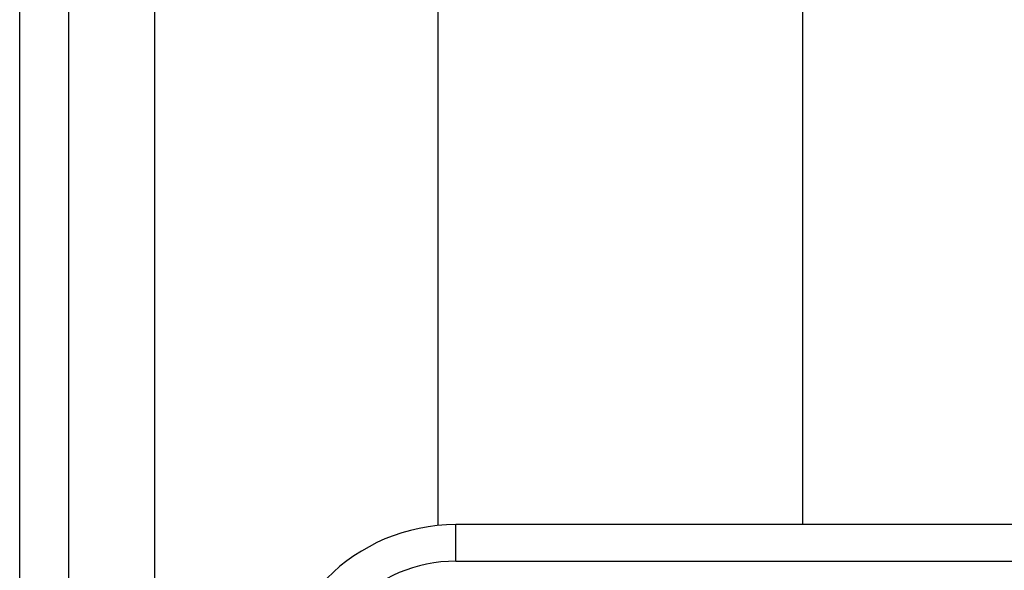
# Model space of a CAD drawing. Header units: inches. Extents: x 2.3 to 72.2, y 3.3 to 39.4.
# Tile 36 of 76: x 2.256 to 3.32, y 23.453 to 24.047. Entities that reach past the tile are written whole.
import ezdxf

# ---------------------------------------------------------------- set-up
doc = ezdxf.new("R2010")
doc.units = ezdxf.units.IN
doc.header["$MEASUREMENT"] = 0
doc.layers.add('Visible Edges(ANSI)', color=7, linetype='Continuous', lineweight=25)
doc.layers.add('Visible Tangent Edges(ANSI)', color=7, linetype='Continuous', lineweight=25)

msp = doc.modelspace()

# ---------------------------------------------------------------- linework, layer by layer
at = {"layer": 'Visible Edges(ANSI)'}
for p, q in [((2.2561, 27.2221), (2.2561, 7.7111)), ((2.3091, 7.7111), (2.3091, 27.2221)), ((2.7082, 23.501), (2.7082, 26.5497)), ((3.1019, 26.5497), (3.1019, 23.502)), ((3.3764, 23.502), (2.7274, 23.502))]:
    msp.add_line(p, q, dxfattribs=at)
msp.add_arc((2.7274, 23.3051), 0.1969, 90, 180, dxfattribs=at)
at = {"layer": 'Visible Tangent Edges(ANSI)'}
for p, q in [((2.4021, 7.7111), (2.4021, 27.2221)), ((2.7274, 23.4626), (2.7274, 23.502)), ((2.7274, 23.4626), (3.3764, 23.4626))]:
    msp.add_line(p, q, dxfattribs=at)
msp.add_arc((2.7274, 23.3051), 0.1575, 90, 180, dxfattribs=at)

doc.saveas('drawing.dxf')
